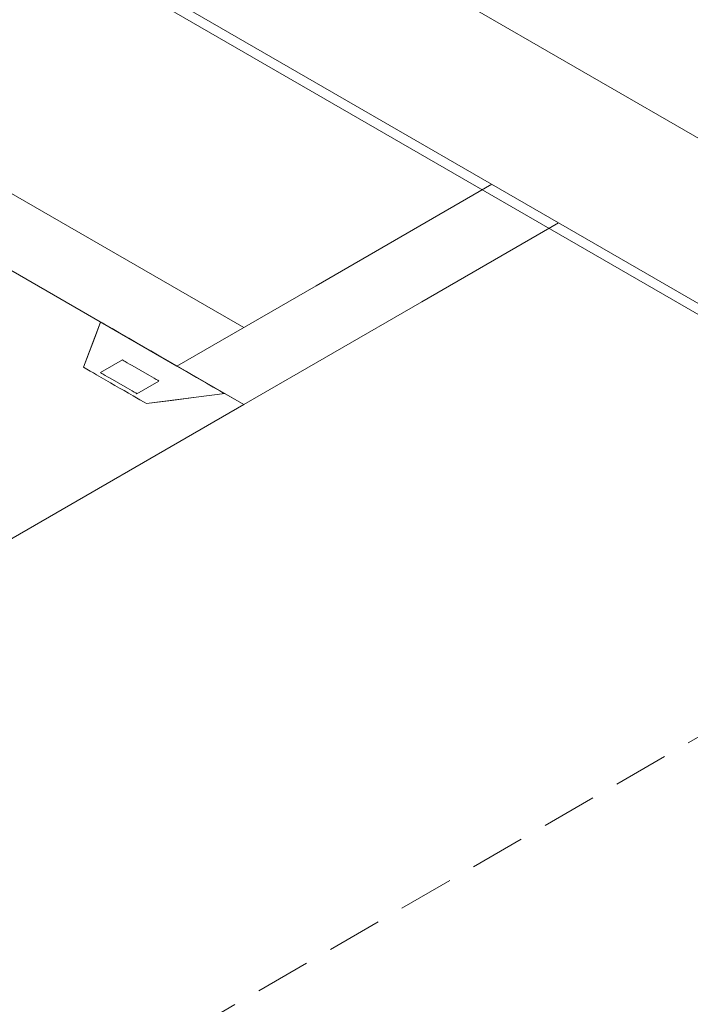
# Model space of a CAD drawing. Header units: millimetres. Extents: x 2 to 902, y -447 to 199.
# Tile 136 of 256: x 52.59 to 55.02, y 55.72 to 59.3. Entities that reach past the tile are written whole.
import ezdxf

# ---------------------------------------------------------------- set-up
doc = ezdxf.new("R2010")
doc.units = ezdxf.units.MM
doc.header["$MEASUREMENT"] = 0
doc.linetypes.add('JIS_02_2.0', pattern=[0.3, 0.2, -0.1])
for name, color, linetype, lineweight in [('DI-Área do detalhe', 7, 'JIS_02_2.0', 9), ('IFC-Elemento construtivo genérico-Contorno', 253, 'Continuous', 5), ('IFC-Elemento de mobília-Contorno', 152, 'Continuous', 5), ('IFC-Laje-Contorno', 134, 'Continuous', 5), ('IFC-Parede padrão-Contorno', 44, 'Continuous', 5), ('IFC-Parede-Contorno', 42, 'Continuous', 5)]:
    doc.layers.add(name, color=color, linetype=linetype, lineweight=lineweight)

msp = doc.modelspace()

# ---------------------------------------------------------------- linework, layer by layer
at = {"layer": 'DI-Área do detalhe'}
msp.add_lwpolyline([(41.5777, 57.6129), (51.8112, 63.5213), (59.3423, 59.1733), (49.1087, 53.2649), (41.5777, 57.6129)], dxfattribs=at)
at = {"layer": 'IFC-Elemento construtivo genérico-Contorno', "color": 7, "lineweight": 5}
for p, q in [((52.8167, 58.0369), (52.8791, 58.2009)), ((52.8479, 58.1189), (52.8791, 58.2009)), ((52.8564, 58.1415), (52.8791, 58.2009)), ((52.8564, 58.1415), (52.8791, 58.2009)), ((52.8851, 58.1974), (52.8791, 58.2009)), ((52.8962, 58.191), (52.8851, 58.1974)), ((52.9206, 58.1769), (52.8962, 58.191)), ((52.945, 58.1628), (52.9206, 58.1769)), ((52.9815, 58.1418), (52.945, 58.1628)), ((52.8167, 58.0369), (52.8564, 58.1415)), ((52.8395, 58.097), (52.8564, 58.1415)), ((53.0181, 58.1207), (52.9815, 58.1418)), ((52.8167, 58.0369), (52.8479, 58.1189)), ((52.8167, 58.0369), (52.8479, 58.1189)), ((53.0611, 58.0958), (53.0181, 58.1207)), ((53.1042, 58.0709), (53.0611, 58.0958)), ((52.8787, 58.0171), (52.9586, 58.0632)), ((52.8787, 58.0171), (52.9586, 58.0632)), ((52.9597, 58.0626), (52.9586, 58.0632)), ((52.9597, 58.0626), (52.9586, 58.0632)), ((52.9632, 58.0606), (52.9597, 58.0626)), ((52.9632, 58.0606), (52.9597, 58.0626)), ((52.9687, 58.0574), (52.9632, 58.0606)), ((52.9687, 58.0574), (52.9632, 58.0606)), ((52.9759, 58.0532), (52.9687, 58.0574)), ((52.9759, 58.0532), (52.9687, 58.0574)), ((52.9842, 58.0484), (52.9759, 58.0532)), ((52.9842, 58.0484), (52.9759, 58.0532)), ((53.1473, 58.046), (53.1042, 58.0709)), ((52.8407, 58.0231), (52.8167, 58.0369)), ((52.8287, 58.03), (52.8167, 58.0369)), ((52.8407, 58.0231), (52.8287, 58.03)), ((52.8527, 58.0161), (52.8407, 58.0231)), ((52.8527, 58.0161), (52.8407, 58.0231)), ((52.8647, 58.0092), (52.8527, 58.0161)), ((52.8647, 58.0092), (52.8527, 58.0161)), ((52.8798, 58.0165), (52.8787, 58.0171)), ((52.8798, 58.0165), (52.8787, 58.0171)), ((52.8833, 58.0144), (52.8798, 58.0165)), ((52.8833, 58.0144), (52.8798, 58.0165)), ((52.8888, 58.0113), (52.8833, 58.0144)), ((52.8888, 58.0113), (52.8833, 58.0144)), ((52.9932, 58.0432), (52.9842, 58.0484)), ((52.9932, 58.0432), (52.9842, 58.0484)), ((53.0563, 58.0068), (52.9932, 58.0432)), ((53.0563, 58.0068), (52.9932, 58.0432)), ((53.1904, 58.0212), (53.1473, 58.046)), ((53.2269, 58.0001), (53.1904, 58.0212)), ((52.8813, 57.9996), (52.8647, 58.0092)), ((52.8813, 57.9996), (52.8647, 58.0092)), ((52.8978, 57.9901), (52.8813, 57.9996)), ((52.8978, 57.9901), (52.8813, 57.9996)), ((52.896, 58.0071), (52.8888, 58.0113)), ((52.896, 58.0071), (52.8888, 58.0113)), ((52.9044, 58.0023), (52.896, 58.0071)), ((52.9044, 58.0023), (52.896, 58.0071)), ((52.9144, 57.9805), (52.8978, 57.9901)), ((52.9144, 57.9805), (52.8978, 57.9901)), ((52.9133, 57.9971), (52.9044, 58.0023)), ((52.9133, 57.9971), (52.9044, 58.0023)), ((52.9764, 57.9607), (52.9133, 57.9971)), ((52.9764, 57.9607), (52.9133, 57.9971)), ((52.931, 57.9709), (52.9144, 57.9805)), ((52.931, 57.9709), (52.9144, 57.9805)), ((53.0111, 57.9407), (53.0909, 57.9868)), ((53.0111, 57.9407), (53.0909, 57.9868)), ((53.0653, 58.0016), (53.0563, 58.0068)), ((53.0653, 58.0016), (53.0563, 58.0068)), ((53.0736, 57.9968), (53.0653, 58.0016)), ((53.0736, 57.9968), (53.0653, 58.0016)), ((53.0808, 57.9927), (53.0736, 57.9968)), ((53.0808, 57.9927), (53.0736, 57.9968)), ((53.0863, 57.9895), (53.0808, 57.9927)), ((53.0863, 57.9895), (53.0808, 57.9927)), ((53.0897, 57.9875), (53.0863, 57.9895)), ((53.0897, 57.9875), (53.0863, 57.9895)), ((53.0909, 57.9868), (53.0897, 57.9875)), ((53.0909, 57.9868), (53.0897, 57.9875)), ((53.2634, 57.979), (53.2269, 58.0001)), ((53.2878, 57.9649), (53.2634, 57.979)), ((52.9476, 57.9613), (52.931, 57.9709)), ((52.9476, 57.9613), (52.931, 57.9709)), ((52.9642, 57.9518), (52.9476, 57.9613)), ((52.9642, 57.9518), (52.9476, 57.9613)), ((52.9808, 57.9422), (52.9642, 57.9518)), ((52.9808, 57.9422), (52.9642, 57.9518)), ((52.9854, 57.9555), (52.9764, 57.9607)), ((52.9854, 57.9555), (52.9764, 57.9607)), ((52.9937, 57.9507), (52.9854, 57.9555)), ((52.9937, 57.9507), (52.9854, 57.9555)), ((53.0009, 57.9466), (52.9937, 57.9507)), ((53.0009, 57.9466), (52.9937, 57.9507)), ((53.0064, 57.9434), (53.0009, 57.9466)), ((53.0064, 57.9434), (53.0009, 57.9466)), ((53.0099, 57.9414), (53.0064, 57.9434)), ((53.0099, 57.9414), (53.0064, 57.9434)), ((53.3122, 57.9508), (53.2878, 57.9649)), ((53.3233, 57.9444), (53.3122, 57.9508)), ((53.3294, 57.9409), (53.3233, 57.9444)), ((52.9974, 57.9326), (52.9808, 57.9422)), ((52.9974, 57.9326), (52.9808, 57.9422)), ((53.0094, 57.9257), (52.9974, 57.9326)), ((53.0094, 57.9257), (52.9974, 57.9326)), ((53.0213, 57.9188), (53.0094, 57.9257)), ((53.0213, 57.9188), (53.0094, 57.9257)), ((53.0111, 57.9407), (53.0099, 57.9414)), ((53.0111, 57.9407), (53.0099, 57.9414)), ((53.0368, 57.9098), (53.0213, 57.9188)), ((53.0368, 57.9098), (53.0213, 57.9188)), ((53.0453, 57.9049), (53.0368, 57.9098)), ((53.0453, 57.9049), (53.0368, 57.9098)), ((53.0453, 57.9049), (53.3294, 57.9409)), ((53.0453, 57.9049), (53.3294, 57.9409)), ((53.0453, 57.9049), (53.2264, 57.9279)), ((53.0453, 57.9049), (53.2264, 57.9279)), ((53.0453, 57.9049), (53.1359, 57.9164)), ((53.0453, 57.9049), (53.1359, 57.9164)), ((53.1359, 57.9164), (53.2264, 57.9279)), ((53.1359, 57.9164), (53.2264, 57.9279)), ((53.2264, 57.9279), (53.3294, 57.9409)), ((53.2264, 57.9279), (53.3294, 57.9409))]:
    msp.add_line(p, q, dxfattribs=at)
at = {"layer": 'IFC-Elemento de mobília-Contorno', "color": 7, "lineweight": 5}
for p, q in [((53.3987, 57.9009), (51.3202, 59.1009)), ((48.2025, 54.9009), (53.3987, 57.9009)), ((48.2025, 54.9009), (53.3987, 57.9009))]:
    msp.add_line(p, q, dxfattribs=at)
at = {"layer": 'IFC-Laje-Contorno', "color": 7, "lineweight": 5}
msp.add_line((56.9314, 57.7813), (53.572, 59.7209), dxfattribs=at)
msp.add_line((56.9314, 57.7813), (53.572, 59.7209), dxfattribs=at)
at = {"layer": 'IFC-Parede padrão-Contorno', "color": 7, "lineweight": 5}
for p, q in [((56.7383, 57.8928), (52.983, 60.0609)), ((56.3771, 57.4613), (52.4287, 59.7409)), ((56.4118, 57.4813), (52.4634, 59.7609)), ((53.3987, 58.1809), (52.3741, 58.7724)), ((53.1562, 58.0409), (52.3448, 58.5094))]:
    msp.add_line(p, q, dxfattribs=at)
at = {"layer": 'IFC-Parede-Contorno', "color": 7, "lineweight": 5}
for p, q in [((53.6614, 58.3326), (54.2993, 58.7009)), ((54.0454, 58.2743), (54.5418, 58.5609)), ((53.1562, 58.0409), (53.6614, 58.3326)), ((53.3987, 57.9009), (54.0454, 58.2743)), ((53.2915, 57.9628), (53.1562, 58.0409)), ((53.3987, 57.9009), (53.2915, 57.9628))]:
    msp.add_line(p, q, dxfattribs=at)

doc.saveas('drawing.dxf')
